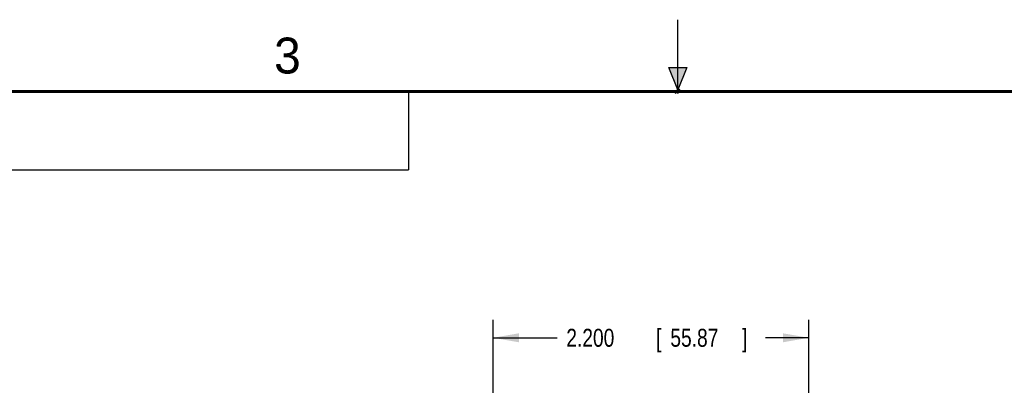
# Model space of a CAD drawing. Header units: inches. Extents: x 0 to 22, y 0 to 17.
# Tile 31 of 38: x 6.4 to 13.3, y 14.5 to 17. Entities that reach past the tile are written whole.
import ezdxf

# ---------------------------------------------------------------- set-up
doc = ezdxf.new("R2010")
doc.units = ezdxf.units.IN
doc.header["$LTSCALE"] = 1.21
doc.header["$MEASUREMENT"] = 0
doc.layers.get('0').update_dxf_attribs({"linetype": 'CONTINUOUS'})
doc.layers.add('DIMENSIONS', color=7, linetype='CONTINUOUS')
doc.styles.get("Standard").update_dxf_attribs({"font": 'txt', "width": 0.8})
doc.dimstyles.new('DIMSTYLE_1', dxfattribs={"dimtxt": 0.125, "dimasz": 0.18, "dimexe": 0.18, "dimexo": 0.0625, "dimgap": 0.09, "dimtad": 0, "dimtih": 1, "dimtoh": 1, "dimdec": 3, "dimzin": 4, "dimdsep": 46, "dimtxsty": 'STANDARD', "dimblk": '_FILLED', "dimblk1": '_FILLED', "dimblk2": '_FILLED', "dimcen": 0.09, "dimadec": 0, "dimazin": 0, "dimtp": 0.01, "dimtm": 0.01, "dimtfac": 1, "dimtdec": 3, "dimtofl": 0, "dimtmove": 0, "dimatfit": 3, "dimldrblk": '_FILLED', "dimfxl": 1, "dimtolj": 1, "dimtzin": 4, "dimarcsym": 0})

# ---------------------------------------------------------------- blocks, each defined once
blk = doc.blocks.new('_FILLED')
at = {"color": 0, "linetype": 'BYBLOCK'}
blk.add_solid([(0, 0), (-1, 0.174), (-1, -0.174)], dxfattribs=at)
blk = doc.blocks.new('*D6')
at = {"layer": 'DIMENSIONS', "color": 2, "linetype": 'CONTINUOUS'}
for p, q in [((9.7133, 14.0537), (9.7133, 14.9077)), ((11.913, 13.2031), (11.913, 14.9077)), ((9.7133, 14.7827), (10.161, 14.7827)), ((11.913, 14.7827), (11.611, 14.7827))]:
    blk.add_line(p, q, dxfattribs=at)
at = {"layer": 'DIMENSIONS', "color": 2, "linetype": 'CONTINUOUS', "xscale": 0.18, "yscale": 0.18, "zscale": 0.18, "rotation": 180}
blk.add_blockref('_FILLED', (9.7133, 14.7827), dxfattribs=at)
at = {"layer": 'DIMENSIONS', "color": 2, "linetype": 'CONTINUOUS', "xscale": 0.18, "yscale": 0.18, "zscale": 0.18}
blk.add_blockref('_FILLED', (11.913, 14.7827), dxfattribs=at)
at = {"layer": 'DIMENSIONS', "color": 2, "linetype": 'CONTINUOUS', "width": 0.8}
for s, p in [('2.200', (10.2235, 14.7202)), ('[', (10.8485, 14.7202)), ('55.87', (10.9485, 14.7202)), (']', (11.4485, 14.7202))]:
    blk.add_text(s, height=0.125, dxfattribs=at).set_placement(p)

msp = doc.modelspace()

# ---------------------------------------------------------------- hatches: boundary and pattern name
at = {"linetype": 'CONTINUOUS'}
msp.add_hatch(color=2, dxfattribs=at).paths.add_polyline_path([(11, 16.51), (10.9375, 16.6663), (11.0625, 16.6663)])

# ---------------------------------------------------------------- linework, layer by layer
at = {"color": 2, "linetype": 'CONTINUOUS'}
for p, q in [((11, 16.485), (11, 17)), ((11, 16.51), (10.9375, 16.6663)), ((10.9375, 16.6663), (11.0625, 16.6663)), ((11.0625, 16.6663), (11, 16.51)), ((0.4999, 16.5), (9.1249, 16.5)), ((9.1249, 16.5), (9.1249, 15.9531)), ((11.015, 16.515), (10.985, 16.485)), ((10.985, 16.485), (11, 16.515)), ((11, 16.485), (11.015, 16.515)), ((0.4999, 15.9531), (9.1249, 15.9531))]:
    msp.add_line(p, q, dxfattribs=at)
at = {"color": 7, "linetype": 'CONTINUOUS', "const_width": 0.02}
msp.add_lwpolyline([(21.5, 16.5), (0.5, 16.5)], dxfattribs=at)

# ---------------------------------------------------------------- texts
at = {"color": 2, "linetype": 'CONTINUOUS'}
msp.add_text('3', height=0.25, dxfattribs=at).set_placement((8.1875, 16.625))

# ---------------------------------------------------------------- dimensions: what is measured, and where the dimension line sits
at = {"layer": 'DIMENSIONS', "color": 2, "linetype": 'CONTINUOUS'}
dim = msp.add_linear_dim(base=(11.913, 14.7827), p1=(9.7133, 14.0537), p2=(11.913, 13.2031), dimstyle='DIMSTYLE_1', dxfattribs=at)
dim.commit()
dim.dimension.update_dxf_attribs({"geometry": '*D6', "text_midpoint": (10.886, 14.7827), "dimtype": 160})

doc.saveas('drawing.dxf')
